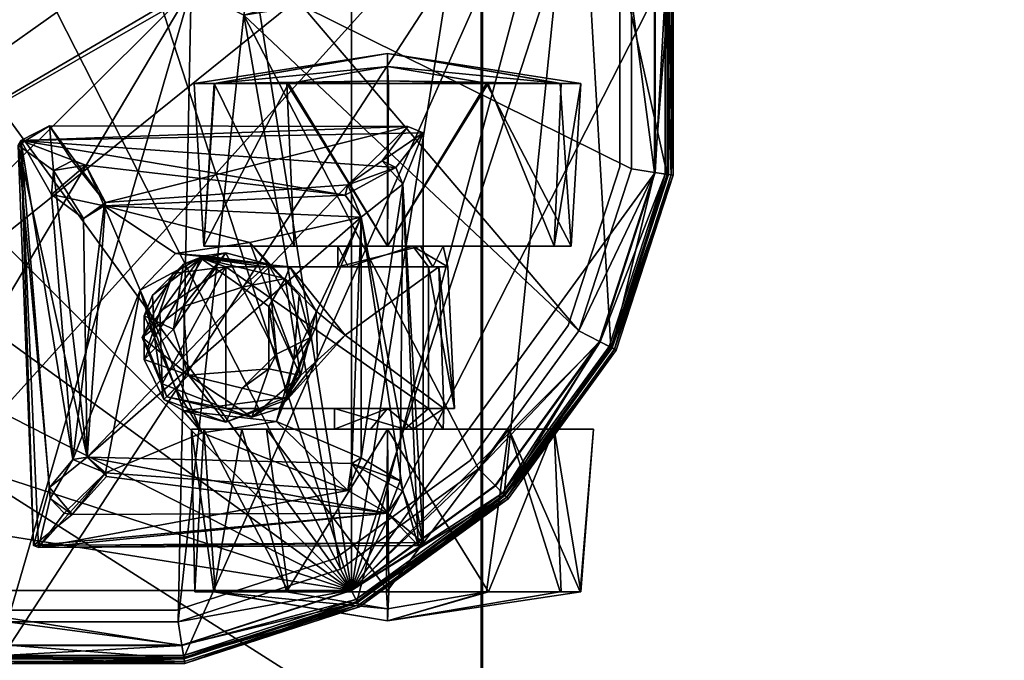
# Model space of a CAD drawing. Header units: inches. Extents: x 491 to 729, y -143 to 65.
# Tile 172 of 256: x 619.79 to 623.42, y -62.22 to -59.86. Entities that reach past the tile are written whole.
import ezdxf

# ---------------------------------------------------------------- set-up
doc = ezdxf.new("R2010")
doc.units = ezdxf.units.IN
doc.header["$MEASUREMENT"] = 0
doc.layers.add('A-FURN', color=7, linetype='Continuous')
for name, color, linetype, true_color in [('CET color Grey2', 7, 'Continuous', 0x060606), ('CET color Grey21', 7, 'Continuous', 0x073b37), ('CET color Grey30', 7, 'Continuous', 0x594d3d), ('CET color tan', 7, 'Continuous', 0xd4b38d)]:
    doc.layers.add(name, color=color, linetype=linetype, true_color=true_color)

# ---------------------------------------------------------------- blocks, each defined once
blk = doc.blocks.new('*C99')
at = {"layer": 'CET color tan', "linetype": 'Continuous'}
mesh = blk.add_polyface(dxfattribs=at)
corners = [(-35, -14.3819, 28.5), (35, -14.3819, 28.5), (35, 14.5, 28.5), (-35, 14.5, 28.5)]
mesh.append_faces([[corners[k] for k in face] for face in [(0, 2, 3, 0)]], dxfattribs={"vtx0": -1, "vtx3": -1})
mesh.append_faces([[corners[k] for k in face] for face in [(0, 1, 2, 0)]], dxfattribs={"vtx2": -1})
mesh = blk.add_polyface(dxfattribs=at)
corners = [(-35, -14.3819, 27.563), (35, 14.5, 27.563), (35, -14.3819, 27.563), (-35, 14.5, 27.563)]
mesh.append_faces([[corners[k] for k in face] for face in [(0, 1, 2, 0)]], dxfattribs={"vtx0": -1, "vtx3": -1})
mesh.append_faces([[corners[k] for k in face] for face in [(0, 3, 1, 0)]], dxfattribs={"vtx2": -1})
blk = doc.blocks.new('*C97')
at = {"layer": 'A-FURN', "linetype": 'Continuous', "rotation": 269.9999999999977}
blk.add_blockref('*C99', (621.7369, -77.6348), dxfattribs=at)
blk = doc.blocks.new('*C96')
at = {"layer": 'CET color Grey2', "linetype": 'Continuous'}
mesh = blk.add_polyface(dxfattribs=at)
corners = [(11.2513, 18.7342, 0.1239), (10.6513, 18.9769, 0.3133), (11.2513, 19.0024, 0.3952), (11.2513, 18.9981, 1.1322), (10.6513, 18.8087, 1.3748), (11.2513, 18.7268, 1.4004), (11.3592, 18.362, 0.8967), (11.2513, 19.075, 0.5734), (11.2513, 19.0728, 0.9549), (10.6513, 19.122, 0.76), (10.5751, 18.6088, 0.6016), (10.0531, 18.5517, 0.9754), (10.5751, 18.5692, 0.9647), (10.6513, 18.362, 0), (10.6513, 18.5677, 0.76), (10.6513, 18.4256, 0.5644), (11.07, 18.493, 1.7674), (9.7475, 18.4182, 1.7674), (9.8702, 18.2648, 1.7674), (11.2513, 18.3577, 1.497), (11.3146, 18.362, 1.3041), (10.6513, 18.4554, 0.9432), (10.5751, 18.362, 0.9656), (10.5751, 18.5129, 0.5319), (10.8419, 18.4088, 1.6849), (11.0807, 18.4755, 1.6849), (10.9611, 18.3622, 1.6849), (9.7475, 18.4182, 1.6849), (10.8807, 18.4182, 1.7674), (10.9611, 18.3622, 1.7674), (11.2513, 18.3663, 0.023), (10.5751, 18.1664, 0.6964), (10.6513, 18.362, 1.52), (10.6513, 18.2985, 0.9556)]
mesh.append_faces([[corners[k] for k in face] for face in [(0, 1, 2, 0), (3, 4, 5, 3), (6, 0, 7, 6), (4, 8, 9, 4), (10, 11, 12, 10), (1, 0, 13, 1), (6, 3, 5, 6), (6, 7, 3, 6), (7, 9, 8, 7), (19, 20, 5, 19), (19, 5, 4, 19), (21, 12, 22, 21), (12, 14, 23, 12), (30, 13, 0, 30), (6, 30, 0, 6), (26, 29, 28, 26), (15, 31, 23, 15), (15, 23, 14, 15), (9, 7, 1, 9), (32, 19, 4, 32), (16, 25, 27, 16), (12, 21, 14, 12), (7, 8, 3, 7), (3, 8, 4, 3), (5, 20, 6, 5), (12, 23, 10, 12), (26, 28, 24, 26), (21, 22, 33, 21), (0, 2, 7, 0), (7, 2, 1, 7)]])
mesh.append_faces([[corners[k] for k in face] for face in [(18, 28, 16, 18)]], dxfattribs={"vtx0": -1, "vtx1": -1, "vtx2": -1, "vtx3": -1})
mesh.append_faces([[corners[k] for k in face] for face in [(14, 1, 15, 14), (24, 25, 26, 24), (21, 4, 14, 21)]], dxfattribs={"vtx0": -1, "vtx1": -1, "vtx3": -1})
mesh.append_faces([[corners[k] for k in face] for face in [(14, 4, 9, 14), (15, 1, 13, 15), (24, 27, 25, 24), (16, 28, 29, 16), (14, 9, 1, 14), (21, 32, 4, 21)]], dxfattribs={"vtx0": -1, "vtx2": -1, "vtx3": -1})
mesh.append_faces([[corners[k] for k in face] for face in [(16, 17, 18, 16)]], dxfattribs={"vtx2": -1})
mesh = blk.add_polyface(dxfattribs=at)
corners = [(9.9769, 18.9769, 1.2067), (9.3769, 19.002, 1.1254), (9.3769, 18.7336, 1.3965), (9.3665, 18.362, 0.0325), (9.3769, 18.7274, 0.12), (9.9769, 18.362, 0), (9.266, 18.362, 0.76), (9.3769, 18.9985, 0.3884), (9.9769, 19.0392, 0.415), (9.3769, 19.0748, 0.9473), (10.5751, 18.6088, 0.6016), (10.0531, 18.5848, 0.5685), (10.0531, 18.5517, 0.9754), (9.9769, 18.362, 1.52), (9.9769, 18.5677, 0.76), (9.3136, 18.362, 1.3041), (9.9769, 18.4829, 0.9264), (9.5582, 18.493, 1.6849), (9.7475, 18.4182, 1.7674), (11.07, 18.493, 1.7674), (9.7475, 18.4182, 1.6849), (9.9769, 18.4554, 0.5767), (9.3769, 18.3656, 1.497), (10.0531, 18.5284, 0.8809), (10.0531, 18.5129, 0.5319), (10.0531, 18.2166, 0.6146), (9.8702, 18.2648, 1.7674), (10.0531, 18.1788, 0.8533), (10.3047, 18.2053, 0.9896), (10.5751, 18.5692, 0.9647), (9.5348, 18.4367, 1.7674), (9.6624, 18.3426, 1.7674), (9.6869, 18.3931, 1.6849), (10.5751, 18.5129, 0.5319), (10.0531, 18.0016, 1.0237)]
mesh.append_faces([[corners[k] for k in face] for face in [(0, 1, 2, 0), (3, 4, 5, 3), (6, 7, 3, 6), (8, 9, 0, 8), (10, 11, 12, 10), (0, 2, 13, 0), (8, 7, 9, 8), (6, 9, 7, 6), (2, 1, 15, 2), (17, 18, 19, 17), (20, 17, 19, 20), (5, 4, 8, 5), (22, 13, 2, 22), (2, 15, 22, 2), (11, 14, 23, 11), (21, 24, 25, 21), (1, 6, 15, 1), (7, 8, 4, 7), (7, 4, 3, 7), (23, 16, 27, 23), (16, 23, 14, 16), (12, 28, 29, 12), (30, 31, 17, 30), (14, 11, 21, 14), (20, 18, 32, 20), (6, 1, 9, 6), (9, 1, 0, 9), (24, 10, 33, 24), (21, 11, 24, 21), (11, 10, 24, 11), (31, 32, 18, 31), (17, 31, 18, 17)]])
mesh.append_faces([[corners[k] for k in face] for face in [(0, 14, 8, 0), (13, 16, 0, 13), (8, 21, 5, 8)]], dxfattribs={"vtx0": -1, "vtx1": -1, "vtx3": -1})
mesh.append_faces([[corners[k] for k in face] for face in [(0, 16, 14, 0), (8, 14, 21, 8), (23, 34, 12, 23)]], dxfattribs={"vtx0": -1, "vtx2": -1, "vtx3": -1})
mesh.append_faces([[corners[k] for k in face] for face in [(20, 26, 18, 20), (32, 17, 20, 32)]], dxfattribs={"vtx0": -1, "vtx3": -1})
mesh.append_faces([[corners[k] for k in face] for face in [(12, 11, 23, 12)]], dxfattribs={"vtx2": -1})
mesh = blk.add_polyface(dxfattribs=at)
corners = [(10.6513, 18.4256, 0.5644), (10.6513, 17.9153, 0.1451), (10.6513, 18.1664, 0.6964), (11.2513, 17.9898, 1.3961), (10.6513, 18.362, 1.52), (10.6513, 17.8246, 1.2974), (10.5751, 18.1664, 0.6964), (10.5751, 17.9136, 0.5604), (10.5751, 18.5129, 0.5319), (10.3954, 18.0161, 1.5753), (9.8702, 18.2648, 1.6849), (10.6241, 17.9519, 1.6674), (10.5751, 17.7659, 0.5305), (10.0531, 17.7659, 0.5306), (11.3592, 18.362, 0.8967), (11.2513, 17.7259, 0.3878), (11.2513, 18.3663, 0.023), (11.2513, 18.3577, 1.497), (11.2513, 17.7216, 1.1247), (11.2513, 17.9972, 0.1196), (10.758, 18.2648, 1.6849), (9.7475, 18.4182, 1.6849), (10.8419, 18.4088, 1.6849), (10.8807, 18.4182, 1.7674), (9.8702, 18.2648, 1.7674), (10.7789, 18.2307, 1.7674), (10.6513, 18.2985, 0.9556), (11.3146, 18.362, 1.3041), (10.5751, 17.9626, 1.0544), (10.5751, 18.362, 0.9656), (10.5349, 17.9867, 1.5522), (10.3141, 18.0782, 1.4512), (10.3141, 18.0782, 1.5522), (11.07, 18.493, 1.7674), (10.9611, 18.3622, 1.7674), (11.0807, 17.0563, 1.7674), (10.4544, 18.0413, 1.3655), (10.3967, 18.1032, 1.0279), (10.217, 18.0993, 1.0279), (10.6513, 18.4554, 0.9432), (10.5751, 18.5692, 0.9647), (10.8783, 18.215, 1.6849), (10.5426, 17.9944, 1.4661), (10.3047, 18.2053, 0.9896), (10.9611, 18.3622, 1.6849), (11.0807, 18.4755, 1.6849), (11.0886, 17.0752, 1.6849), (10.6513, 18.362, 0)]
mesh.append_faces([[corners[k] for k in face] for face in [(3, 4, 5, 3), (9, 10, 11, 9), (8, 12, 13, 8), (14, 15, 16, 14), (17, 4, 3, 17), (14, 18, 15, 14), (16, 19, 1, 16), (27, 17, 3, 27), (30, 31, 32, 30), (36, 37, 38, 36), (20, 11, 10, 20), (41, 11, 20, 41), (3, 18, 27, 3), (41, 25, 34, 41), (42, 31, 30, 42), (37, 28, 43, 37), (37, 36, 28, 37), (40, 43, 28, 40), (34, 44, 41, 34), (45, 33, 46, 45), (22, 25, 20, 22), (25, 41, 20, 25), (2, 6, 0, 2), (2, 29, 6, 2), (47, 16, 1, 47), (30, 32, 9, 30), (18, 14, 27, 18), (25, 22, 23, 25), (26, 29, 2, 26)]])
mesh.append_faces([[corners[k] for k in face] for face in [(0, 1, 2, 0), (6, 7, 8, 6), (20, 21, 22, 20), (23, 24, 25, 23), (2, 5, 26, 2), (33, 34, 35, 33), (26, 4, 39, 26)]], dxfattribs={"vtx0": -1, "vtx1": -1, "vtx3": -1})
mesh.append_faces([[corners[k] for k in face] for face in [(26, 5, 4, 26), (28, 6, 29, 28), (0, 47, 1, 0)]], dxfattribs={"vtx0": -1, "vtx2": -1, "vtx3": -1})
mesh.append_faces([[corners[k] for k in face] for face in [(28, 29, 40, 28), (8, 7, 12, 8)]], dxfattribs={"vtx0": -1, "vtx3": -1})
mesh = blk.add_polyface(dxfattribs=at)
corners = [(10.3047, 18.2053, 0.9896), (10.217, 18.0993, 1.0279), (10.3967, 18.1032, 1.0279), (9.3769, 17.9905, 0.1235), (9.9769, 18.362, 0), (9.9769, 18.017, 0.0828), (10.0531, 18.0016, 1.0237), (10.0531, 18.2166, 0.6146), (10.0531, 17.9136, 0.5604), (10.0531, 18.5517, 0.9754), (10.5751, 18.5129, 0.5319), (10.0531, 17.7659, 0.5306), (10.0531, 18.5129, 0.5319), (9.3769, 17.722, 0.3945), (9.266, 18.362, 0.76), (9.3665, 18.362, 0.0325), (9.9769, 18.4554, 0.5767), (9.9769, 18.1788, 0.6666), (9.9769, 18.362, 1.52), (9.3769, 17.9966, 1.4), (9.9769, 17.6849, 1.105), (9.3769, 18.3656, 1.497), (9.9769, 18.2166, 0.9054), (9.9769, 18.4829, 0.9264), (10.0531, 18.1788, 0.8533), (10.0531, 18.5284, 0.8809), (10.0956, 17.9844, 1.3655), (10.4544, 18.0413, 1.3655), (9.3769, 17.6492, 0.5726), (9.3769, 17.7255, 1.1315), (9.3136, 18.362, 1.3041), (9.8702, 18.2648, 1.6849), (9.8277, 17.3169, 1.6849), (9.7888, 18.2056, 1.6849), (10.758, 18.2648, 1.6849), (9.7475, 18.4182, 1.6849), (10.3141, 18.0782, 1.4512), (10.0437, 17.9221, 1.4512), (10.158, 18.0364, 1.5522), (9.6869, 18.3931, 1.6849), (9.587, 17.01, 1.6849), (9.5582, 18.493, 1.6849), (9.5348, 18.4367, 1.7674), (9.7499, 18.215, 1.7674), (9.6624, 18.3426, 1.7674), (9.8702, 18.2648, 1.7674), (10.3141, 18.0782, 1.5522), (10.3954, 18.0161, 1.5753)]
mesh.append_faces([[corners[k] for k in face] for face in [(0, 1, 2, 0), (3, 4, 5, 3), (9, 6, 0, 9), (10, 11, 12, 10), (13, 14, 15, 13), (18, 19, 20, 18), (21, 19, 18, 21), (1, 26, 27, 1), (14, 28, 29, 14), (30, 19, 21, 30), (36, 37, 38, 36), (15, 4, 3, 15), (3, 13, 15, 3), (14, 29, 30, 14), (43, 39, 44, 43), (33, 45, 31, 33), (42, 41, 40, 42), (46, 38, 47, 46), (38, 46, 36, 38), (14, 13, 28, 14), (33, 39, 43, 33), (33, 43, 45, 33), (26, 1, 6, 26), (6, 1, 0, 6), (24, 23, 22, 24), (24, 22, 17, 24), (17, 7, 24, 17), (16, 7, 17, 16)]])
mesh.append_faces([[corners[k] for k in face] for face in [(6, 7, 8, 6), (12, 8, 7, 12), (24, 6, 25, 24), (4, 16, 5, 4)]], dxfattribs={"vtx0": -1, "vtx1": -1, "vtx3": -1})
mesh.append_faces([[corners[k] for k in face] for face in [(5, 16, 17, 5), (18, 22, 23, 18), (39, 40, 41, 39), (6, 24, 7, 6)]], dxfattribs={"vtx0": -1, "vtx2": -1, "vtx3": -1})
mesh.append_faces([[corners[k] for k in face] for face in [(42, 43, 44, 42), (8, 12, 11, 8)]], dxfattribs={"vtx0": -1, "vtx3": -1})
mesh.append_faces([[corners[k] for k in face] for face in [(31, 32, 33, 31)]], dxfattribs={"vtx1": -1})
mesh.append_faces([[corners[k] for k in face] for face in [(34, 31, 35, 34), (35, 31, 45, 35)]], dxfattribs={"vtx2": -1})
mesh = blk.add_polyface(dxfattribs=at)
corners = [(11.2513, 17.7216, 1.1247), (10.6513, 17.6392, 0.9948), (11.2513, 17.6513, 0.5651), (10.6648, 17.6783, 1.6674), (10.5001, 17.5799, 1.5753), (10.5845, 17.6098, 1.5522), (10.6513, 17.6849, 0.415), (10.8783, 18.215, 1.6849), (10.813, 17.322, 1.6849), (10.7549, 17.254, 1.7674), (10.9611, 18.3622, 1.7674), (10.7789, 18.2307, 1.7674), (10.826, 17.3252, 1.7674), (10.9663, 17.1993, 1.7674), (11.0886, 17.0752, 1.6849), (10.6513, 18.1664, 0.6964), (10.9611, 18.3622, 1.6849), (11.0807, 18.4755, 1.6849), (11.2513, 17.9972, 0.1196), (10.6513, 17.9153, 0.1451), (10.6264, 17.7659, 1.4512), (10.5426, 17.9944, 1.4661), (10.6264, 17.7659, 1.5522), (11.0807, 17.0563, 1.7674), (10.8674, 17.1147, 1.7674), (9.6045, 16.9993, 1.7674), (10.9611, 17.1697, 1.6849), (10.9072, 17.1179, 1.6849), (9.587, 17.01, 1.6849), (11.2513, 17.7259, 0.3878), (11.2513, 18.3663, 0.023), (10.6513, 17.8246, 1.2974), (11.2513, 17.9898, 1.3961), (11.07, 18.493, 1.7674), (10.7631, 17.2018, 1.6849), (10.6241, 17.9519, 1.6674), (10.1386, 17.4499, 1.6674)]
mesh.append_faces([[corners[k] for k in face] for face in [(0, 1, 2, 0), (3, 4, 5, 3), (2, 1, 6, 2), (3, 7, 8, 3), (18, 6, 19, 18), (20, 21, 22, 20), (8, 26, 13, 8), (29, 6, 18, 29), (29, 18, 30, 29), (31, 0, 32, 31), (14, 23, 28, 14), (14, 33, 23, 14), (24, 34, 9, 24), (8, 13, 12, 8), (13, 26, 27, 13), (0, 2, 29, 0), (29, 2, 6, 29), (35, 7, 3, 35), (5, 35, 3, 5), (8, 9, 34, 8), (34, 36, 8, 34), (27, 34, 24, 27), (27, 24, 13, 27), (1, 0, 31, 1), (8, 12, 9, 8), (5, 20, 22, 5)]])
mesh.append_faces([[corners[k] for k in face] for face in [(10, 13, 23, 10)]], dxfattribs={"vtx0": -1, "vtx1": -1, "vtx2": -1, "vtx3": -1})
mesh.append_faces([[corners[k] for k in face] for face in [(14, 16, 17, 14), (26, 14, 27, 26), (8, 14, 26, 8), (16, 14, 7, 16)]], dxfattribs={"vtx0": -1, "vtx1": -1, "vtx3": -1})
mesh.append_faces([[corners[k] for k in face] for face in [(9, 10, 11, 9), (10, 12, 13, 10), (15, 6, 1, 15), (15, 19, 6, 15), (24, 25, 23, 24), (27, 14, 28, 27), (23, 13, 24, 23), (15, 1, 31, 15), (10, 9, 12, 10)]], dxfattribs={"vtx0": -1, "vtx2": -1, "vtx3": -1})
mesh.append_faces([[corners[k] for k in face] for face in [(8, 7, 14, 8)]], dxfattribs={"vtx1": -1, "vtx2": -1})
mesh = blk.add_polyface(dxfattribs=at)
corners = [(9.7499, 18.215, 1.7674), (9.8152, 17.322, 1.7674), (10.7549, 17.254, 1.7674), (9.9634, 17.8536, 1.6674), (9.8702, 18.2648, 1.6849), (10.3954, 18.0161, 1.5753), (9.8277, 17.3169, 1.6849), (9.9769, 17.6849, 1.105), (9.9769, 18.2166, 0.9054), (9.9769, 18.362, 1.52), (9.9769, 18.017, 0.0828), (9.3769, 17.722, 0.3945), (9.3769, 17.9905, 0.1235), (10.0437, 17.9221, 1.4512), (10.0018, 17.7659, 1.4512), (10.0437, 17.9221, 1.5522), (10.1279, 17.8264, 1.4281), (10.1991, 17.6076, 1.3655), (10.0202, 17.6704, 1.3655), (10.0531, 18.0016, 1.0237), (10.0531, 17.9136, 0.5604), (9.9769, 17.6849, 0.415), (9.3769, 17.7255, 1.1315), (9.3769, 17.6492, 0.5726), (9.8702, 18.2648, 1.7674), (10.0531, 17.7659, 0.5306), (10.5751, 17.7659, 0.5305), (10.4849, 17.5308, 0.5487), (9.5348, 18.4367, 1.7674), (10.0125, 17.6851, 1.5522), (10.0041, 17.58, 1.6674), (10.158, 18.0364, 1.5522), (9.7888, 18.2056, 1.6849), (9.587, 17.01, 1.6849), (9.6869, 18.3931, 1.6849), (10.0956, 17.9844, 1.3655), (9.9769, 18.1788, 0.6666), (10.3746, 17.9521, 1.4281), (10.199, 17.9243, 1.3655), (9.3769, 17.9966, 1.4), (9.3136, 18.362, 1.3041), (10.3141, 18.0782, 1.4512), (10.2835, 17.5726, 1.4281), (10.0437, 17.6098, 1.4512), (10.4544, 18.0413, 1.3655), (9.5332, 17.1156, 1.7674)]
mesh.append_faces([[corners[k] for k in face] for face in [(3, 4, 5, 3), (3, 6, 4, 3), (10, 11, 12, 10), (13, 14, 15, 13), (14, 16, 17, 14), (18, 19, 20, 18), (21, 22, 23, 21), (25, 26, 27, 25), (15, 14, 29, 15), (7, 22, 21, 7), (15, 30, 3, 15), (3, 5, 31, 3), (16, 18, 17, 16), (35, 19, 18, 35), (30, 15, 29, 30), (13, 37, 16, 13), (13, 16, 14, 13), (15, 3, 31, 15), (31, 13, 15, 31), (16, 35, 18, 16), (37, 38, 16, 37), (22, 7, 39, 22), (22, 39, 40, 22), (41, 37, 13, 41), (21, 11, 10, 21), (14, 17, 42, 14), (23, 11, 21, 23), (14, 43, 29, 14), (14, 42, 43, 14), (38, 35, 16, 38), (28, 33, 45, 28), (18, 20, 25, 18)]])
mesh.append_faces([[corners[k] for k in face] for face in [(0, 1, 2, 0), (1, 0, 28, 1)]], dxfattribs={"vtx0": -1, "vtx1": -1, "vtx2": -1, "vtx3": -1})
mesh.append_faces([[corners[k] for k in face] for face in [(7, 8, 9, 7), (21, 8, 7, 21), (32, 33, 34, 32), (10, 36, 21, 10)]], dxfattribs={"vtx0": -1, "vtx1": -1, "vtx3": -1})
mesh.append_faces([[corners[k] for k in face] for face in [(2, 24, 0, 2), (21, 36, 8, 21)]], dxfattribs={"vtx0": -1, "vtx2": -1, "vtx3": -1})
mesh.append_faces([[corners[k] for k in face] for face in [(38, 44, 35, 38)]], dxfattribs={"vtx0": -1, "vtx3": -1})
mesh = blk.add_polyface(dxfattribs=at)
corners = [(10.1386, 17.4499, 1.6674), (10.7631, 17.2018, 1.6849), (9.8277, 17.3169, 1.6849), (10.0041, 17.58, 1.6674), (9.9634, 17.8536, 1.6674), (10.0202, 17.6704, 1.3655), (10.0777, 17.5703, 0.5767), (10.3141, 17.4569, 1.3655), (10.3505, 17.4776, 0.5487), (9.7863, 17.123, 1.6849), (9.6971, 17.13, 1.7674), (10.7549, 17.254, 1.7674), (9.8744, 17.2406, 1.7674), (9.6782, 17.2496, 1.6849), (9.7888, 18.2056, 1.6849), (9.8152, 17.322, 1.7674), (9.5348, 18.4367, 1.7674), (9.5332, 17.1156, 1.7674), (9.6045, 16.9993, 1.7674), (10.8674, 17.1147, 1.7674), (10.158, 17.4955, 1.5522), (10.2333, 17.4643, 1.4512), (10.3141, 17.5029, 1.5753), (10.0437, 17.6098, 1.4512), (9.587, 17.01, 1.6849), (9.6619, 17.1993, 1.7674), (10.0531, 17.7659, 0.5306), (10.2175, 17.5218, 0.5324), (10.0125, 17.6851, 1.5522), (10.2835, 17.5726, 1.4281), (10.1991, 17.6076, 1.3655), (10.4849, 17.5308, 0.5487), (10.5001, 17.5799, 1.5753), (11.0807, 17.0563, 1.7674), (10.3949, 17.4643, 1.4512)]
mesh.append_faces([[corners[k] for k in face] for face in [(0, 1, 2, 0), (3, 2, 4, 3), (5, 6, 7, 5), (8, 7, 6, 8), (20, 21, 22, 20), (23, 21, 20, 23), (6, 5, 26, 6), (26, 27, 6, 26), (0, 28, 22, 0), (23, 29, 21, 23), (12, 9, 10, 12), (26, 31, 27, 26), (9, 12, 2, 9), (2, 15, 13, 2), (25, 13, 15, 25), (13, 10, 9, 13), (0, 22, 32, 0), (18, 24, 33, 18), (28, 20, 22, 28), (28, 23, 20, 28), (28, 0, 3, 28), (2, 3, 0, 2), (2, 12, 15, 2), (24, 18, 17, 24), (27, 8, 6, 27), (21, 34, 22, 21), (13, 25, 10, 13)]])
mesh.append_faces([[corners[k] for k in face] for face in [(9, 1, 24, 9), (14, 13, 24, 14), (11, 10, 18, 11)]], dxfattribs={"vtx0": -1, "vtx1": -1, "vtx2": -1, "vtx3": -1})
mesh.append_faces([[corners[k] for k in face] for face in [(10, 11, 12, 10), (13, 14, 2, 13), (9, 24, 13, 9), (18, 10, 17, 18)]], dxfattribs={"vtx0": -1, "vtx1": -1, "vtx3": -1})
mesh.append_faces([[corners[k] for k in face] for face in [(15, 16, 17, 15), (18, 19, 11, 18), (17, 25, 15, 17), (11, 15, 12, 11), (17, 10, 25, 17)]], dxfattribs={"vtx0": -1, "vtx2": -1, "vtx3": -1})
mesh.append_faces([[corners[k] for k in face] for face in [(2, 1, 9, 2)]], dxfattribs={"vtx1": -1})
mesh.append_faces([[corners[k] for k in face] for face in [(30, 5, 7, 30)]], dxfattribs={"vtx2": -1})
mesh = blk.add_polyface(dxfattribs=at)
corners = [(10.3505, 17.4776, 0.5487), (10.5326, 17.5474, 1.3655), (10.3141, 17.4569, 1.3655), (10.6648, 17.6783, 1.6674), (10.813, 17.322, 1.6849), (10.1386, 17.4499, 1.6674), (10.7549, 17.254, 1.7674), (10.7789, 18.2307, 1.7674), (9.8702, 18.2648, 1.7674), (10.4292, 17.9243, 1.3655), (10.4544, 18.0413, 1.3655), (10.199, 17.9243, 1.3655), (10.5751, 17.9626, 1.0544), (10.608, 17.8614, 1.3655), (10.5751, 17.9136, 0.5604), (10.3746, 17.9521, 1.4281), (10.5001, 17.5799, 1.5753), (10.9072, 17.1179, 1.6849), (9.587, 17.01, 1.6849), (10.7631, 17.2018, 1.6849), (10.5426, 17.5374, 1.4661), (10.5845, 17.6098, 1.5522), (10.5003, 17.8264, 1.4281), (10.5426, 17.9944, 1.4661), (10.4849, 17.5308, 0.5487), (10.5751, 17.7659, 0.5305), (10.5751, 18.1664, 0.6964), (10.3949, 17.4643, 1.4512), (10.3141, 17.5029, 1.5753), (10.6241, 17.9519, 1.6674), (10.5349, 17.9867, 1.5522), (10.2835, 17.5726, 1.4281), (10.4525, 17.6275, 1.3655), (10.4525, 17.6275, 1.4281), (10.6264, 17.7659, 1.4512), (10.1991, 17.6076, 1.3655), (10.6264, 17.7659, 1.5522), (10.3141, 18.0782, 1.4512), (10.3954, 18.0161, 1.5753), (10.2175, 17.5218, 0.5324), (10.2333, 17.4643, 1.4512)]
mesh.append_faces([[corners[k] for k in face] for face in [(0, 1, 2, 0), (3, 4, 5, 3), (12, 13, 14, 12), (11, 15, 9, 11), (3, 5, 16, 3), (20, 21, 16, 20), (22, 15, 23, 22), (24, 25, 1, 24), (27, 20, 28, 27), (13, 12, 10, 13), (29, 21, 30, 29), (25, 13, 1, 25), (31, 32, 33, 31), (27, 33, 20, 27), (20, 34, 21, 20), (31, 33, 27, 31), (33, 32, 22, 33), (22, 23, 34, 22), (36, 23, 30, 36), (24, 1, 0, 24), (28, 20, 16, 28), (15, 37, 23, 15), (33, 22, 34, 33), (33, 34, 20, 33), (31, 35, 32, 31), (13, 25, 14, 13), (29, 30, 38, 29), (39, 24, 0, 39), (27, 40, 31, 27), (22, 9, 15, 22), (32, 9, 22, 32), (21, 36, 30, 21)]])
mesh.append_faces([[corners[k] for k in face] for face in [(6, 7, 8, 6)]], dxfattribs={"vtx0": -1, "vtx1": -1, "vtx2": -1, "vtx3": -1})
mesh.append_faces([[corners[k] for k in face] for face in [(9, 10, 11, 9), (17, 18, 19, 17), (14, 26, 12, 14), (32, 13, 9, 32)]], dxfattribs={"vtx0": -1, "vtx1": -1, "vtx3": -1})
mesh.append_faces([[corners[k] for k in face] for face in [(2, 32, 35, 2), (9, 13, 10, 9), (32, 1, 13, 32), (32, 2, 1, 32)]], dxfattribs={"vtx0": -1, "vtx2": -1, "vtx3": -1})
at = {"layer": 'CET color Grey30', "linetype": 'Continuous'}
mesh = blk.add_polyface(dxfattribs=at)
corners = [(0, 18.712, 1.795), (12, 18.712, 1.795), (12, 18.712, 19.497), (0, 18.712, 19.497)]
mesh.append_faces([[corners[k] for k in face] for face in [(0, 2, 3, 0), (1, 3, 2, 1)]], dxfattribs={"vtx0": -1, "vtx3": -1})
mesh.append_faces([[corners[k] for k in face] for face in [(0, 1, 2, 0), (1, 0, 3, 1)]], dxfattribs={"vtx2": -1})
mesh = blk.add_polyface(dxfattribs=at)
corners = [(12, 18.707, 19.497), (0, 18.707, 19.497), (0, 18.707, 20.122), (12, 18.707, 20.122), (0, -0.168, 19.497), (0, -0.168, 20.122), (12, -0.168, 19.497), (12, -0.168, 20.122)]
mesh.append_faces([[corners[k] for k in face] for face in [(0, 2, 3, 0), (1, 5, 2, 1), (1, 6, 4, 1), (5, 3, 2, 5), (4, 7, 5, 4), (6, 3, 7, 6)]], dxfattribs={"vtx0": -1, "vtx3": -1})
mesh.append_faces([[corners[k] for k in face] for face in [(0, 1, 2, 0), (1, 4, 5, 1), (1, 0, 6, 1), (5, 7, 3, 5), (4, 6, 7, 4), (6, 0, 3, 6)]], dxfattribs={"vtx2": -1})
blk = doc.blocks.new('*C7')
at = {"layer": 'A-FURN', "linetype": 'Continuous', "rotation": 269.999999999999}
blk.add_blockref('*C96', (602.782, -50.719, 0), dxfattribs=at)
blk = doc.blocks.new('*C10')
at = {"layer": 'CET color Grey21', "linetype": 'Continuous'}
mesh = blk.add_polyface(dxfattribs=at)
corners = [(1.8708, -14.3564, 16.655), (1.8708, -14.3564, 16.807), (1.5914, -13.808, 16.807), (1.9671, -14.9642, 16.655), (1.8708, -15.5721, 16.807), (1.9671, -14.9642, 16.807), (1.8708, -15.5721, 16.655), (1.5914, -16.1205, 16.655), (2.044, -14.3001, 16.8971), (1.7387, -13.7009, 16.8971), (1.6969, -13.7314, 16.9489), (1.9128, -14.3427, 16.9661), (1.9948, -14.3161, 16.9489), (1.9128, -15.5857, 16.9661), (1.6271, -16.1464, 16.9661), (1.9948, -15.6124, 16.9489), (1.7527, -13.6908, 16.1854), (2.0604, -14.2947, 16.1854), (2.0534, -14.297, 16.1483), (1.7287, -13.7082, 16.1261), (2.0322, -14.3039, 16.1261), (1.9971, -14.3153, 16.1187), (1.997, -15.6131, 16.1187), (-1.6989, -13.73, 16.1187), (-1.2343, -13.2654, 16.1187), (-0.6489, -12.9671, 16.1187), (0, -12.8644, 16.1187), (0.6489, -12.9671, 16.1187), (1.2342, -13.2654, 16.1187), (1.6988, -13.73, 16.1187), (0.4555, -12.8921, 16.655), (0, -17.1085, 16.655), (0.6626, -17.0036, 16.655), (1.2604, -16.699, 16.655), (1.7348, -16.2246, 16.655), (2.0393, -15.6269, 16.655), (2.1443, -14.9642, 16.655), (1.6271, -13.782, 16.9661), (0.3439, -14.2163, 16.9661), (0.0083, -14.4602, 16.9661), (0, -16.9755, 16.9661), (0.6215, -16.877, 16.9661), (1.1821, -16.5914, 16.9661), (0.2157, -14.3928, 16.9661), (2.0112, -14.9642, 16.9661), (0.0083, -14.4032, 16.9661), (0.1822, -14.3467, 16.9661), (0.2897, -14.1987, 16.9661), (0.2897, -13.4501, 16.9661), (0.3168, -14.2075, 16.9247), (0.199, -14.3697, 16.9247), (0.3168, -13.4413, 16.9247)]
mesh.append_faces([[corners[k] for k in face] for face in [(0, 3, 1, 0), (4, 5, 6, 4), (8, 9, 10, 8), (13, 14, 15, 13), (16, 17, 18, 16), (19, 20, 21, 19), (22, 23, 24, 22), (22, 24, 25, 22), (22, 25, 26, 22), (22, 26, 27, 22), (43, 38, 49, 43), (43, 49, 50, 43), (46, 50, 49, 46), (47, 46, 49, 47)]])
mesh.append_faces([[corners[k] for k in face] for face in [(43, 11, 38, 43)]], dxfattribs={"vtx0": -1, "vtx1": -1, "vtx3": -1})
mesh.append_faces([[corners[k] for k in face] for face in [(22, 28, 29, 22), (22, 29, 21, 22), (30, 31, 32, 30), (30, 32, 33, 30), (30, 33, 34, 30), (30, 34, 35, 30), (30, 35, 36, 30), (39, 40, 41, 39), (39, 41, 42, 39), (39, 42, 14, 39), (43, 14, 13, 43), (43, 13, 44, 43), (43, 44, 11, 43), (45, 47, 48, 45)]], dxfattribs={"vtx0": -1, "vtx2": -1, "vtx3": -1})
mesh.append_faces([[corners[k] for k in face] for face in [(38, 51, 49, 38)]], dxfattribs={"vtx0": -1, "vtx3": -1})
mesh.append_faces([[corners[k] for k in face] for face in [(6, 7, 4, 6)]], dxfattribs={"vtx1": -1})
mesh.append_faces([[corners[k] for k in face] for face in [(11, 37, 38, 11), (43, 39, 14, 43)]], dxfattribs={"vtx1": -1, "vtx2": -1})
mesh.append_faces([[corners[k] for k in face] for face in [(0, 1, 2, 0), (11, 12, 10, 11), (22, 27, 28, 22), (45, 46, 47, 45), (47, 49, 51, 47)]], dxfattribs={"vtx2": -1})
mesh = blk.add_polyface(dxfattribs=at)
corners = [(-1.7528, -13.6908, 16.807), (-2.0605, -14.2947, 16.807), (-2.0441, -14.3001, 16.8971), (-1.5915, -13.808, 16.807), (-1.8709, -14.3564, 16.807), (-1.8709, -14.3564, 16.655), (-1.9671, -14.9642, 16.655), (-1.8709, -15.5721, 16.655), (-1.9671, -14.9642, 16.807), (-1.8709, -15.5721, 16.807), (-2.0605, -14.2947, 16.6329), (-1.7528, -13.6908, 16.6329), (-1.7528, -13.6908, 16.1854), (-1.6969, -13.7314, 16.9489), (-1.9949, -14.3161, 16.9489), (-1.9129, -14.3427, 16.9661), (-2.0534, -14.297, 16.1483), (-1.7468, -13.6952, 16.1483), (-1.7288, -13.7082, 16.1261), (-2.0394, -14.3016, 16.655), (1.997, -15.6131, 16.1187), (-1.9971, -15.6131, 16.1187), (-2.0999, -14.9642, 16.1187), (-1.9971, -14.3153, 16.1187), (-1.6989, -13.73, 16.1187), (-0.6627, -12.9249, 16.655), (-2.1444, -14.9642, 16.655), (-2.0394, -15.6269, 16.655), (0.4555, -12.8921, 16.655), (-1.7348, -16.2246, 16.655), (-1.2604, -16.699, 16.655), (-0.6627, -17.0036, 16.655), (0, -17.1085, 16.655), (-0.3274, -14.2163, 16.9661), (-1.6272, -13.782, 16.9661), (-2.0113, -14.9642, 16.9661), (-0.1992, -14.3928, 16.9661), (-1.9128, -15.5857, 16.9661), (-1.6272, -16.1464, 16.9661), (-1.1822, -16.5914, 16.9661), (0.0083, -14.4602, 16.9661), (-0.6215, -16.877, 16.9661), (-0.1657, -14.3467, 16.9661), (0.0083, -14.4032, 16.9661), (0.2897, -13.4501, 16.9661), (-0.2732, -14.1987, 16.9661), (-0.3003, -14.2075, 16.9247), (-0.3003, -13.4413, 16.9247), (-0.1824, -14.3697, 16.9247), (0.0083, -14.4317, 16.9247), (0.2157, -14.3928, 16.9661), (0.199, -14.3697, 16.9247), (0.1822, -14.3467, 16.9661)]
mesh.append_faces([[corners[k] for k in face] for face in [(0, 1, 2, 0), (3, 4, 5, 3), (4, 6, 5, 4), (7, 8, 9, 7), (13, 14, 15, 13), (16, 17, 18, 16), (11, 10, 19, 11), (20, 23, 24, 20), (25, 26, 27, 25), (28, 27, 29, 28), (33, 34, 15, 33), (33, 15, 35, 33), (36, 37, 38, 36), (46, 33, 36, 46), (48, 46, 36, 48), (48, 36, 40, 48), (49, 48, 40, 49), (40, 50, 51, 40), (40, 51, 49, 40), (49, 51, 52, 49), (49, 52, 43, 49), (42, 48, 49, 42), (43, 42, 49, 43), (46, 48, 42, 46), (46, 42, 45, 46)]])
mesh.append_faces([[corners[k] for k in face] for face in [(28, 30, 31, 28), (28, 31, 32, 28)]], dxfattribs={"vtx0": -1, "vtx2": -1, "vtx3": -1})
mesh.append_faces([[corners[k] for k in face] for face in [(20, 22, 23, 20), (36, 35, 37, 36)]], dxfattribs={"vtx0": -1, "vtx3": -1})
mesh.append_faces([[corners[k] for k in face] for face in [(46, 47, 33, 46)]], dxfattribs={"vtx1": -1})
mesh.append_faces([[corners[k] for k in face] for face in [(40, 36, 41, 40), (42, 43, 44, 42), (45, 42, 44, 45)]], dxfattribs={"vtx1": -1, "vtx2": -1})
mesh.append_faces([[corners[k] for k in face] for face in [(10, 11, 12, 10), (20, 21, 22, 20), (28, 29, 30, 28), (36, 33, 35, 36), (36, 38, 39, 36)]], dxfattribs={"vtx2": -1})
mesh = blk.add_polyface(dxfattribs=at)
corners = [(1.7527, -13.6908, 16.807), (1.2734, -13.2115, 16.807), (1.2633, -13.2255, 16.8971), (1.7387, -13.7009, 16.8971), (2.044, -14.3001, 16.8971), (1.1562, -13.3728, 16.655), (1.1562, -13.3728, 16.807), (0.6078, -13.0934, 16.807), (1.5914, -13.808, 16.655), (1.5914, -13.808, 16.807), (1.8708, -14.3564, 16.655), (1.2734, -13.2115, 16.6329), (1.7527, -13.6908, 16.6329), (1.7527, -13.6908, 16.1854), (1.2734, -13.2115, 16.1854), (2.0604, -14.2947, 16.6329), (2.0604, -14.2947, 16.1854), (1.2328, -13.2673, 16.9489), (0.6641, -12.9202, 16.8971), (0.6215, -13.0514, 16.9661), (1.1822, -13.3371, 16.9661), (1.6969, -13.7314, 16.9489), (1.6271, -13.782, 16.9661), (1.9128, -14.3427, 16.9661), (1.269, -13.2175, 16.1483), (1.7467, -13.6952, 16.1483), (2.0534, -14.297, 16.1483), (1.2342, -13.2654, 16.1187), (0.6489, -12.9671, 16.1187), (1.256, -13.2355, 16.1261), (1.7287, -13.7082, 16.1261), (1.6988, -13.73, 16.1187), (1.9971, -14.3153, 16.1187), (1.7348, -13.7038, 16.655), (1.2604, -13.2294, 16.655), (2.0393, -14.3016, 16.655), (0.4555, -12.8921, 16.655), (2.1443, -14.9642, 16.655), (0.2157, -13.256, 16.9661), (0.3439, -13.4325, 16.9661), (0.3439, -14.2163, 16.9661)]
mesh.append_faces([[corners[k] for k in face] for face in [(0, 1, 2, 0), (0, 2, 3, 0), (3, 4, 0, 3), (17, 2, 18, 17), (17, 19, 20, 17), (21, 3, 2, 21), (17, 21, 2, 17), (21, 17, 20, 21), (21, 20, 22, 21), (24, 14, 13, 24), (25, 24, 13, 25), (13, 26, 25, 13), (29, 24, 25, 29), (30, 29, 25, 30), (29, 30, 31, 29), (29, 31, 27, 29), (30, 25, 26, 30), (30, 32, 31, 30), (33, 12, 11, 33), (34, 33, 11, 34), (33, 35, 12, 33)]])
mesh.append_faces([[corners[k] for k in face] for face in [(36, 37, 35, 36), (36, 35, 33, 36), (36, 33, 34, 36), (19, 38, 39, 19), (20, 39, 40, 20)]], dxfattribs={"vtx0": -1, "vtx2": -1, "vtx3": -1})
mesh.append_faces([[corners[k] for k in face] for face in [(11, 13, 14, 11), (12, 16, 13, 12)]], dxfattribs={"vtx0": -1, "vtx3": -1})
mesh.append_faces([[corners[k] for k in face] for face in [(5, 8, 6, 5), (8, 10, 9, 8), (22, 23, 21, 22), (27, 28, 29, 27)]], dxfattribs={"vtx1": -1})
mesh.append_faces([[corners[k] for k in face] for face in [(20, 19, 39, 20), (22, 20, 40, 22)]], dxfattribs={"vtx1": -1, "vtx2": -1})
mesh.append_faces([[corners[k] for k in face] for face in [(5, 6, 7, 5), (8, 9, 6, 8), (11, 12, 13, 11), (12, 15, 16, 12)]], dxfattribs={"vtx2": -1})
mesh = blk.add_polyface(dxfattribs=at)
corners = [(2.044, -14.3001, 16.8971), (2.0604, -14.2947, 16.807), (1.7527, -13.6908, 16.807), (2.1492, -14.9642, 16.8971), (2.1664, -14.9642, 16.807), (2.0604, -15.6337, 16.807), (2.044, -15.6284, 16.8971), (1.9671, -14.9642, 16.655), (1.9671, -14.9642, 16.807), (1.8708, -14.3564, 16.807), (1.8708, -15.5721, 16.655), (2.0604, -14.2947, 16.6329), (2.1664, -14.9642, 16.6329), (2.1664, -14.9642, 16.1854), (2.0604, -14.2947, 16.1854), (2.0604, -15.6337, 16.6329), (2.0604, -15.6337, 16.1854), (1.6969, -13.7314, 16.9489), (1.9948, -14.3161, 16.9489), (2.0975, -14.9642, 16.9489), (2.0112, -14.9642, 16.9661), (1.9128, -14.3427, 16.9661), (1.9948, -15.6124, 16.9489), (1.9128, -15.5857, 16.9661), (2.159, -14.9642, 16.1483), (2.0534, -14.297, 16.1483), (2.0534, -15.6314, 16.1483), (2.0322, -14.3039, 16.1261), (1.7287, -13.7082, 16.1261), (2.1368, -14.9642, 16.1261), (1.9971, -14.3153, 16.1187), (2.0998, -14.9642, 16.1187), (2.0322, -15.6246, 16.1261), (1.997, -15.6131, 16.1187), (2.0393, -14.3016, 16.655), (1.7527, -13.6908, 16.6329), (2.1443, -14.9642, 16.655), (2.0393, -15.6269, 16.655)]
mesh.append_faces([[corners[k] for k in face] for face in [(0, 1, 2, 0), (3, 4, 1, 3), (0, 3, 1, 0), (5, 4, 3, 5), (5, 3, 6, 5), (7, 8, 9, 7), (8, 7, 10, 8), (0, 17, 18, 0), (3, 0, 18, 3), (3, 18, 19, 3), (22, 6, 3, 22), (19, 22, 3, 19), (14, 13, 24, 14), (14, 24, 25, 14), (24, 13, 16, 24), (26, 24, 16, 26), (27, 28, 25, 27), (27, 25, 24, 27), (29, 27, 24, 29), (24, 26, 32, 24), (24, 32, 29, 24), (29, 32, 33, 29), (29, 33, 31, 29), (34, 11, 35, 34), (36, 12, 11, 36), (34, 36, 11, 34), (37, 15, 12, 37), (36, 37, 12, 36)]])
mesh.append_faces([[corners[k] for k in face] for face in [(11, 13, 14, 11), (22, 20, 23, 22), (33, 30, 31, 33)]], dxfattribs={"vtx0": -1, "vtx3": -1})
mesh.append_faces([[corners[k] for k in face] for face in [(12, 15, 13, 12), (21, 20, 18, 21), (31, 30, 29, 31)]], dxfattribs={"vtx1": -1})
mesh.append_faces([[corners[k] for k in face] for face in [(11, 12, 13, 11), (15, 16, 13, 15), (20, 19, 18, 20), (22, 19, 20, 22), (30, 27, 29, 30)]], dxfattribs={"vtx2": -1})
mesh = blk.add_polyface(dxfattribs=at)
corners = [(-1.2633, -16.703, 16.8971), (-1.2735, -16.7169, 16.807), (-0.6695, -17.0247, 16.807), (-0.6642, -17.0083, 16.8971), (0, -17.1307, 16.807), (0, -17.1135, 16.8971), (-1.1563, -16.5557, 16.807), (-0.6079, -16.8351, 16.807), (-0.6079, -16.8351, 16.655), (-1.1563, -16.5557, 16.655), (0, -16.9313, 16.807), (0, -16.9313, 16.655), (-0.6695, -17.0247, 16.1854), (-0.6695, -17.0247, 16.6329), (-1.2735, -16.7169, 16.6329), (0, -17.1307, 16.1854), (0, -17.1307, 16.6329), (-0.6482, -16.9591, 16.9489), (-1.2329, -16.6611, 16.9489), (-1.1822, -16.5914, 16.9661), (-0.6215, -16.877, 16.9661), (0, -17.0617, 16.9489), (0, -16.9755, 16.9661), (-1.2735, -16.7169, 16.1854), (-1.2691, -16.711, 16.1483), (-0.6672, -17.0176, 16.1483), (0, -17.1233, 16.1483), (-0.6604, -16.9965, 16.1261), (-1.2561, -16.693, 16.1261), (-1.2343, -16.663, 16.1187), (-0.6489, -16.9613, 16.1187), (0, -17.1011, 16.1261), (0, -17.0641, 16.1187), (-1.2604, -16.699, 16.655), (-0.6627, -17.0036, 16.655), (0, -17.1085, 16.655), (1.997, -15.6131, 16.1187), (-1.6989, -16.1985, 16.1187), (-1.9971, -15.6131, 16.1187), (-0.1992, -14.3928, 16.9661), (0.0083, -14.4602, 16.9661)]
mesh.append_faces([[corners[k] for k in face] for face in [(0, 1, 2, 0), (3, 0, 2, 3), (3, 2, 4, 3), (5, 3, 4, 5), (0, 3, 17, 0), (0, 17, 18, 0), (3, 5, 21, 3), (3, 21, 17, 3), (20, 17, 21, 20), (22, 20, 21, 22), (12, 23, 24, 12), (12, 24, 25, 12), (15, 12, 25, 15), (15, 25, 26, 15), (27, 25, 24, 27), (28, 27, 24, 28), (27, 28, 29, 27), (27, 29, 30, 27), (26, 25, 27, 26), (26, 27, 31, 26), (32, 31, 27, 32), (30, 32, 27, 30), (33, 14, 13, 33), (34, 33, 13, 34), (34, 13, 16, 34), (35, 34, 16, 35), (36, 37, 38, 36)]])
mesh.append_faces([[corners[k] for k in face] for face in [(39, 19, 20, 39), (40, 20, 22, 40)]], dxfattribs={"vtx0": -1, "vtx2": -1, "vtx3": -1})
mesh.append_faces([[corners[k] for k in face] for face in [(6, 8, 9, 6), (7, 11, 8, 7)]], dxfattribs={"vtx0": -1, "vtx3": -1})
mesh.append_faces([[corners[k] for k in face] for face in [(12, 15, 13, 12), (20, 19, 17, 20)]], dxfattribs={"vtx1": -1})
mesh.append_faces([[corners[k] for k in face] for face in [(6, 7, 8, 6), (7, 10, 11, 7), (12, 13, 14, 12), (15, 16, 13, 15), (19, 18, 17, 19)]], dxfattribs={"vtx2": -1})
mesh = blk.add_polyface(dxfattribs=at)
corners = [(1.7527, -16.2376, 16.807), (2.0604, -15.6337, 16.807), (2.044, -15.6284, 16.8971), (1.7387, -16.2275, 16.8971), (1.2734, -16.7169, 16.807), (1.2632, -16.703, 16.8971), (1.5914, -16.1205, 16.655), (1.5914, -16.1205, 16.807), (1.8708, -15.5721, 16.807), (1.1562, -16.5557, 16.655), (1.1562, -16.5557, 16.807), (1.7527, -16.2376, 16.6329), (1.7527, -16.2376, 16.1854), (2.0604, -15.6337, 16.1854), (2.0604, -15.6337, 16.6329), (1.2734, -16.7169, 16.6329), (1.2734, -16.7169, 16.1854), (0.6694, -17.0247, 16.6329), (1.6969, -16.1971, 16.9489), (1.9948, -15.6124, 16.9489), (1.6271, -16.1464, 16.9661), (1.2328, -16.6611, 16.9489), (1.1821, -16.5914, 16.9661), (2.0534, -15.6314, 16.1483), (1.7467, -16.2333, 16.1483), (1.269, -16.711, 16.1483), (1.7287, -16.2202, 16.1261), (2.0322, -15.6246, 16.1261), (1.6988, -16.1985, 16.1187), (1.997, -15.6131, 16.1187), (1.256, -16.693, 16.1261), (1.2342, -16.663, 16.1187), (1.7348, -16.2246, 16.655), (2.0393, -15.6269, 16.655), (1.2604, -16.699, 16.655), (0.6489, -16.9613, 16.1187), (0, -17.0641, 16.1187)]
mesh.append_faces([[corners[k] for k in face] for face in [(0, 1, 2, 0), (0, 2, 3, 0), (4, 0, 3, 4), (4, 3, 5, 4), (11, 12, 13, 11), (14, 11, 13, 14), (18, 3, 2, 18), (19, 18, 2, 19), (20, 18, 19, 20), (21, 5, 3, 21), (18, 21, 3, 18), (22, 21, 18, 22), (20, 22, 18, 20), (23, 13, 12, 23), (24, 23, 12, 24), (24, 12, 16, 24), (25, 24, 16, 25), (23, 24, 26, 23), (23, 26, 27, 23), (27, 26, 28, 27), (27, 28, 29, 27), (24, 25, 30, 24), (24, 30, 26, 24), (28, 26, 30, 28), (31, 28, 30, 31), (32, 11, 14, 32), (33, 32, 14, 33), (34, 15, 11, 34), (32, 34, 11, 32), (29, 35, 36, 29)]])
mesh.append_faces([[corners[k] for k in face] for face in [(6, 10, 7, 6)]], dxfattribs={"vtx0": -1, "vtx3": -1})
mesh.append_faces([[corners[k] for k in face] for face in [(16, 12, 15, 16), (29, 28, 35, 29)]], dxfattribs={"vtx1": -1})
mesh.append_faces([[corners[k] for k in face] for face in [(6, 7, 8, 6), (6, 9, 10, 6), (12, 11, 15, 12), (16, 15, 17, 16), (28, 31, 35, 28)]], dxfattribs={"vtx2": -1})
mesh = blk.add_polyface(dxfattribs=at)
corners = [(0.6694, -17.0247, 16.807), (1.2734, -16.7169, 16.807), (1.2632, -16.703, 16.8971), (0.6641, -17.0083, 16.8971), (0, -17.1307, 16.807), (0, -17.1135, 16.8971), (1.1562, -16.5557, 16.655), (0.6078, -16.8351, 16.655), (0.6078, -16.8351, 16.807), (1.1562, -16.5557, 16.807), (0, -16.9313, 16.655), (0, -16.9313, 16.807), (0.6694, -17.0247, 16.1854), (1.2734, -16.7169, 16.1854), (0.6694, -17.0247, 16.6329), (0, -17.1307, 16.6329), (0, -17.1307, 16.1854), (0.6481, -16.9591, 16.9489), (1.2328, -16.6611, 16.9489), (1.1821, -16.5914, 16.9661), (0.6215, -16.877, 16.9661), (0, -17.0617, 16.9489), (0, -16.9755, 16.9661), (1.269, -16.711, 16.1483), (0.6672, -17.0176, 16.1483), (0, -17.1233, 16.1483), (0.6603, -16.9965, 16.1261), (1.256, -16.693, 16.1261), (1.2342, -16.663, 16.1187), (0.6489, -16.9613, 16.1187), (0, -17.1011, 16.1261), (0, -17.0641, 16.1187), (1.2734, -16.7169, 16.6329), (1.2604, -16.699, 16.655), (0.6626, -17.0036, 16.655), (0, -17.1085, 16.655), (1.997, -15.6131, 16.1187), (-0.6489, -16.9613, 16.1187), (-1.2343, -16.663, 16.1187), (-1.6989, -16.1985, 16.1187)]
mesh.append_faces([[corners[k] for k in face] for face in [(0, 1, 2, 0), (0, 2, 3, 0), (4, 0, 3, 4), (4, 3, 5, 4), (6, 7, 8, 6), (6, 8, 9, 6), (17, 3, 2, 17), (18, 17, 2, 18), (21, 5, 3, 21), (17, 21, 3, 17), (22, 21, 17, 22), (20, 22, 17, 20), (23, 13, 12, 23), (24, 23, 12, 24), (24, 12, 16, 24), (25, 24, 16, 25), (23, 24, 26, 23), (23, 26, 27, 23), (28, 27, 26, 28), (29, 28, 26, 29), (26, 24, 25, 26), (30, 26, 25, 30), (26, 30, 31, 26), (26, 31, 29, 26), (14, 32, 33, 14), (14, 33, 34, 14), (15, 14, 34, 15), (15, 34, 35, 15), (36, 31, 37, 36), (36, 37, 38, 36), (36, 38, 39, 36)]])
mesh.append_faces([[corners[k] for k in face] for face in [(14, 16, 12, 14), (17, 19, 20, 17)]], dxfattribs={"vtx0": -1, "vtx3": -1})
mesh.append_faces([[corners[k] for k in face] for face in [(7, 10, 8, 7), (12, 13, 14, 12)]], dxfattribs={"vtx1": -1})
mesh.append_faces([[corners[k] for k in face] for face in [(10, 11, 8, 10), (14, 15, 16, 14), (17, 18, 19, 17)]], dxfattribs={"vtx2": -1})
blk = doc.blocks.new('*C30')
at = {"layer": 'A-FURN', "linetype": 'Continuous', "rotation": 314.9999999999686}
blk.add_blockref('*C10', (630.6387, -49.5141, 28.5), dxfattribs=at)

msp = doc.modelspace()

# ---------------------------------------------------------------- block references
at = {"layer": 'A-FURN', "linetype": 'Continuous'}
for name in ['*C97', '*C30', '*C7']:
    msp.add_blockref(name, (0, 0), dxfattribs=at)

doc.saveas('drawing.dxf')
